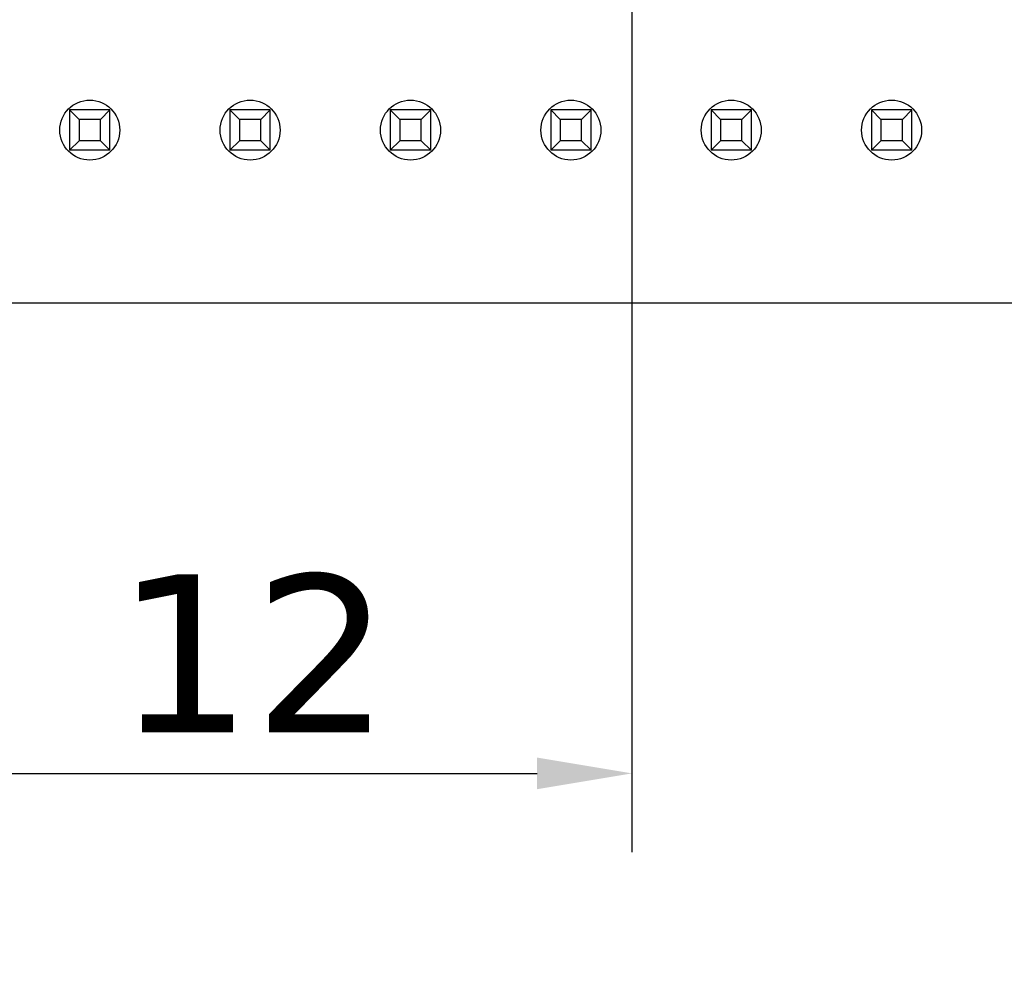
# Model space of a CAD drawing. Header units: millimetres. Extents: x 170 to 326, y 157 to 284.
# Tile 41 of 117: x 266 to 281, y 202 to 218. Entities that reach past the tile are written whole.
import ezdxf

# ---------------------------------------------------------------- set-up
doc = ezdxf.new("R2010")
doc.units = ezdxf.units.MM
doc.header["$LTSCALE"] = 30.734
doc.header["$PDMODE"] = 3
doc.header["$PDSIZE"] = 0.3125
doc.layers.get('0').update_dxf_attribs({"linetype": 'CONTINUOUS'})
doc.layers.get('Defpoints').update_dxf_attribs({"linetype": 'CONTINUOUS'})
doc.layers.add('dim', color=6, linetype='CONTINUOUS', lineweight=9)
doc.styles.add('Verdana', font='verdana.ttf', dxfattribs={"height": 2.5})
doc.dimstyles.new('aaaaaaaa 3.0', dxfattribs={"dimtxt": 2.5, "dimasz": 1.5, "dimexe": 1.25, "dimexo": 0.625, "dimtad": 1, "dimdec": 1, "dimzin": 9, "dimdsep": 46, "dimtxsty": 'Verdana', "dimcen": 0, "dimazin": 0, "dimtfac": 1, "dimtofl": 0, "dimtmove": 0, "dimatfit": 3, "dimfxl": 1, "dimlwd": 25, "dimlwe": 25, "dimarcsym": 0})

# ---------------------------------------------------------------- blocks, each defined once
blk = doc.blocks.new('*D9')
at = {"layer": 'Defpoints', "color": 0}
for p in [(223.204, 216.126), (308.179, 215.656), (308.179, 197.799)]:
    blk.add_point(p, dxfattribs=at)
at = {"layer": 'dim', "color": 0, "lineweight": 25}
for p, q in [((223.204, 215.501), (223.204, 196.549)), ((308.179, 215.031), (308.179, 196.549)), ((224.704, 197.799), (306.679, 197.799))]:
    blk.add_line(p, q, dxfattribs=at)
at = {"layer": 'dim', "color": 0}
for points in [[(224.704, 198.049), (224.704, 197.549), (223.204, 197.799)], [(306.679, 197.549), (306.679, 198.049), (308.179, 197.799)]]:
    blk.add_solid(points, dxfattribs=at)
at = {"layer": 'dim', "color": 0, "insert": (265.691, 199.731), "char_height": 2.5, "attachment_point": 5, "style": 'Verdana'}
blk.add_mtext('85', dxfattribs=at)
blk = doc.blocks.new('*D20')
at = {"layer": 'Defpoints', "color": 0}
for p in [(263.399, 231.651), (275.399, 231.651), (275.399, 205.667)]:
    blk.add_point(p, dxfattribs=at)
at = {"layer": 'dim', "color": 0, "lineweight": 25}
for p, q in [((263.399, 231.026), (263.399, 204.417)), ((275.399, 231.026), (275.399, 204.417)), ((264.899, 205.667), (273.899, 205.667))]:
    blk.add_line(p, q, dxfattribs=at)
at = {"layer": 'dim', "color": 0}
for points in [[(264.899, 205.917), (264.899, 205.417), (263.399, 205.667)], [(273.899, 205.417), (273.899, 205.917), (275.399, 205.667)]]:
    blk.add_solid(points, dxfattribs=at)
at = {"layer": 'dim', "color": 0, "insert": (269.399, 207.568), "char_height": 2.5, "attachment_point": 5, "style": 'Verdana'}
blk.add_mtext('12', dxfattribs=at)

msp = doc.modelspace()

# ---------------------------------------------------------------- linework, layer by layer
at = {"linetype": 'Continuous'}
for p, q in [((267.133, 216.176), (266.493, 216.176)), ((266.643, 216.026), (266.493, 216.176)), ((266.493, 216.176), (266.493, 215.536)), ((266.983, 216.026), (267.133, 216.176)), ((267.133, 215.536), (267.133, 216.176)), ((269.673, 216.176), (269.033, 216.176)), ((269.183, 216.026), (269.033, 216.176)), ((269.033, 216.176), (269.033, 215.536)), ((269.523, 216.026), (269.673, 216.176)), ((269.673, 215.536), (269.673, 216.176)), ((272.213, 216.176), (271.573, 216.176)), ((271.723, 216.026), (271.573, 216.176)), ((271.573, 216.176), (271.573, 215.536)), ((272.063, 216.026), (272.213, 216.176)), ((272.213, 215.536), (272.213, 216.176)), ((274.753, 216.176), (274.113, 216.176)), ((274.263, 216.026), (274.113, 216.176)), ((274.113, 216.176), (274.113, 215.536)), ((274.603, 216.026), (274.753, 216.176)), ((274.753, 215.536), (274.753, 216.176)), ((277.293, 216.176), (276.653, 216.176)), ((276.803, 216.026), (276.653, 216.176)), ((276.653, 216.176), (276.653, 215.536)), ((277.143, 216.026), (277.293, 216.176)), ((277.293, 215.536), (277.293, 216.176)), ((279.833, 216.176), (279.193, 216.176)), ((279.343, 216.026), (279.193, 216.176)), ((279.193, 216.176), (279.193, 215.536)), ((279.683, 216.026), (279.833, 216.176)), ((279.833, 215.536), (279.833, 216.176)), ((266.983, 216.026), (266.643, 216.026)), ((266.643, 216.026), (266.643, 215.686)), ((266.983, 215.686), (266.983, 216.026)), ((269.523, 216.026), (269.183, 216.026)), ((269.183, 216.026), (269.183, 215.686)), ((269.523, 215.686), (269.523, 216.026)), ((272.063, 216.026), (271.723, 216.026)), ((271.723, 216.026), (271.723, 215.686)), ((272.063, 215.686), (272.063, 216.026)), ((274.603, 216.026), (274.263, 216.026)), ((274.263, 216.026), (274.263, 215.686)), ((274.603, 215.686), (274.603, 216.026)), ((277.143, 216.026), (276.803, 216.026)), ((276.803, 216.026), (276.803, 215.686)), ((277.143, 215.686), (277.143, 216.026)), ((279.683, 216.026), (279.343, 216.026)), ((279.343, 216.026), (279.343, 215.686)), ((279.683, 215.686), (279.683, 216.026)), ((266.643, 215.686), (266.493, 215.536)), ((266.983, 215.686), (266.643, 215.686)), ((266.983, 215.686), (267.133, 215.536)), ((269.183, 215.686), (269.033, 215.536)), ((269.523, 215.686), (269.183, 215.686)), ((269.523, 215.686), (269.673, 215.536)), ((271.723, 215.686), (271.573, 215.536)), ((272.063, 215.686), (271.723, 215.686)), ((272.063, 215.686), (272.213, 215.536)), ((274.263, 215.686), (274.113, 215.536)), ((274.603, 215.686), (274.263, 215.686)), ((274.603, 215.686), (274.753, 215.536)), ((276.803, 215.686), (276.653, 215.536)), ((277.143, 215.686), (276.803, 215.686)), ((277.143, 215.686), (277.293, 215.536)), ((279.343, 215.686), (279.193, 215.536)), ((279.683, 215.686), (279.343, 215.686)), ((279.683, 215.686), (279.833, 215.536)), ((267.133, 215.536), (266.493, 215.536)), ((269.673, 215.536), (269.033, 215.536)), ((272.213, 215.536), (271.573, 215.536)), ((274.753, 215.536), (274.113, 215.536)), ((277.293, 215.536), (276.653, 215.536)), ((279.833, 215.536), (279.193, 215.536)), ((226.708, 213.126), (305.207, 213.117))]:
    msp.add_line(p, q, dxfattribs=at)
for centre in [(266.813, 215.856), (269.353, 215.856), (271.893, 215.856), (274.433, 215.856), (276.973, 215.856), (279.513, 215.856)]:
    msp.add_circle(centre, 0.475, dxfattribs=at)

# ---------------------------------------------------------------- dimensions: what is measured, and where the dimension line sits
at = {"layer": 'dim'}
for base, p1, p2, picture, middle in [((275.399, 205.667), (263.399, 231.651), (275.399, 231.651), '*D20', (269.399, 207.568)), ((308.179, 197.799), (223.204, 216.126), (308.179, 215.656), '*D9', (265.691, 199.731))]:
    dim = msp.add_linear_dim(base=base, p1=p1, p2=p2, dimstyle='aaaaaaaa 3.0', dxfattribs=at)
    dim.commit()
    dim.dimension.update_dxf_attribs({"geometry": picture, "text_midpoint": middle})

doc.saveas('drawing.dxf')
